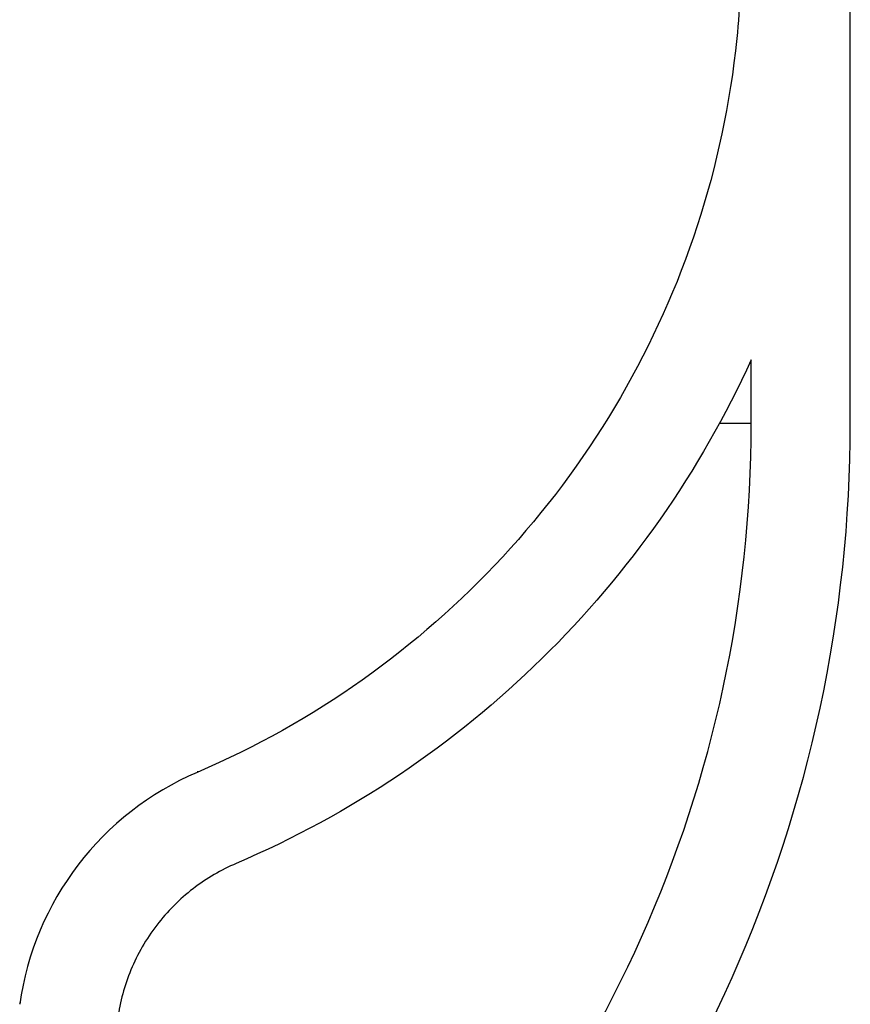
# Model space of a CAD drawing. Header units: millimetres. Extents: x 4421.4 to 4421.82, y 2367.592 to 2368.026.
# Tile 7 of 9: x 4421.736 to 4421.82, y 2367.809 to 2367.909. Entities that reach past the tile are written whole.
import ezdxf

# ---------------------------------------------------------------- set-up
doc = ezdxf.new("R2010")
doc.units = ezdxf.units.MM
doc.layers.add('SANINDUSA', color=3, linetype='Continuous')

msp = doc.modelspace()

# ---------------------------------------------------------------- linework, layer by layer
at = {"layer": 'SANINDUSA'}
for p, q in [((4421.819693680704, 2367.867887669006), (4421.819693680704, 2367.970987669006)), ((4421.809693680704, 2367.867887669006), (4421.809693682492, 2367.874311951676)), ((4421.809693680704, 2367.867887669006), (4421.806447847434, 2367.867887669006)), ((4421.753785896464, 2367.83279244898), (4421.753772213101, 2367.832665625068)), ((4421.73586925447, 2367.809376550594), (4421.735874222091, 2367.809411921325))]:
    msp.add_line(p, q, dxfattribs=at)
for centre, radius, start, end in [((4421.682693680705, 2367.867887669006), 0.1269999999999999, 311.8096372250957, 0), ((4421.682693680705, 2367.867887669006), 0.1370000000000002, 311.8096372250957, 0), ((4421.765560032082, 2367.805078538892), 0.02999999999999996, 113.1367676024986, 171.9999999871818)]:
    msp.add_arc(centre, radius, start, end, dxfattribs=at)
for points, knots in [([(4421.808693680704, 2367.965887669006), (4421.808693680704, 2367.959150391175), (4421.808693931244, 2367.949044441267), (4421.808693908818, 2367.938938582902), (4421.808693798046, 2367.933885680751), (4421.80869354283, 2367.932201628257), (4421.808693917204, 2367.928832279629), (4421.80869785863, 2367.927148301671), (4421.808696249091, 2367.923783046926), (4421.808692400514, 2367.922097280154), (4421.808691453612, 2367.919569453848), (4421.808691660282, 2367.918726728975), (4421.808693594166, 2367.917040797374), (4421.808696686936, 2367.916198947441), (4421.808687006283, 2367.914529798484), (4421.808672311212, 2367.913701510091), (4421.808618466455, 2367.912047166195), (4421.808503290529, 2367.909573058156), (4421.808287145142, 2367.907122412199), (4421.807352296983, 2367.89901129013), (4421.805917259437, 2367.892711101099), (4421.795627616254, 2367.86256496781), (4421.777452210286, 2367.842783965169), (4421.753772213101, 2367.832665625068)], [0, 0, 0, 0, 0.1250000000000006, 0.1875000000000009, 0.1875000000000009, 0.218750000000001, 0.218750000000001, 0.2500000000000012, 0.2500000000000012, 0.2812500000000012, 0.2812500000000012, 0.2968750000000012, 0.2968750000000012, 0.3125000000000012, 0.3125000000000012, 0.3281250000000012, 0.3281250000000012, 0.3437500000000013, 0.3750000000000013, 0.3750000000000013, 0.5000000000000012, 0.5000000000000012, 1, 1, 1, 1]), ([(4421.809693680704, 2367.874311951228), (4421.804548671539, 2367.863006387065), (4421.79736425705, 2367.852783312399), (4421.779755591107, 2367.835499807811), (4421.769326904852, 2367.828437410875), (4421.757701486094, 2367.823469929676)], [0, 0, 0, 0, 0.4999999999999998, 0.4999999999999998, 1, 1, 1, 1]), ([(4421.757701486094, 2367.823469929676), (4421.756195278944, 2367.822826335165), (4421.75471913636, 2367.821973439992), (4421.751991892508, 2367.819872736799), (4421.750742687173, 2367.818625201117), (4421.748614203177, 2367.815844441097), (4421.747736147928, 2367.814312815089), (4421.746420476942, 2367.811131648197), (4421.74598262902, 2367.809484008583), (4421.745754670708, 2367.807862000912)], [0, 0, 0, 0, 0.25, 0.25, 0.5, 0.5, 0.75, 0.75, 1, 1, 1, 1])]:
    msp.add_open_spline(points, degree=3, knots=knots, dxfattribs=at)

doc.saveas('drawing.dxf')
